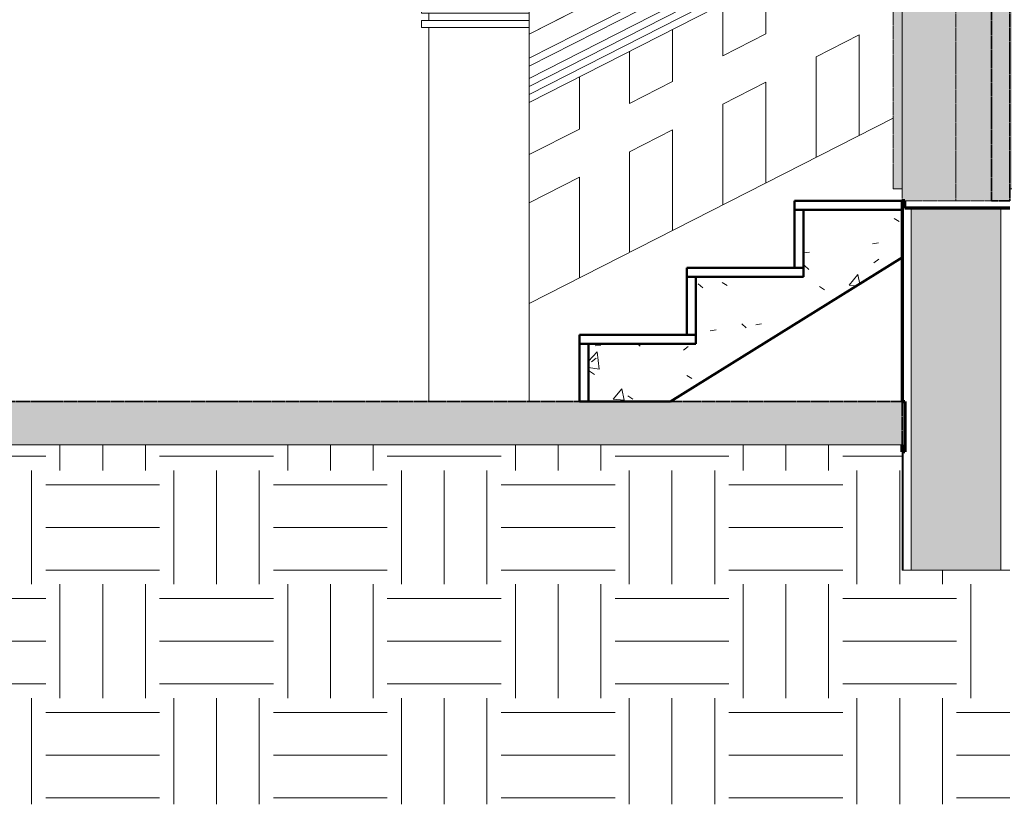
# Model space of a CAD drawing. Header units: millimetres. Extents: x -3164 to 46429, y -1932 to 8822.
# Tile 110 of 256: x 22039 to 24785, y -653 to 1535. Entities that reach past the tile are written whole.
import ezdxf

# ---------------------------------------------------------------- set-up
doc = ezdxf.new("R2010")
doc.units = ezdxf.units.MM
doc.linetypes.add('_Tracejado médio', pattern=[4, 3, -1])
for name, color, linetype, lineweight in [('A-DOOR', 31, 'Continuous', 25), ('A-DOOR-FRAM', 31, 'Continuous', 25), ('A-FLOR', 192, 'Continuous', 25), ('A-FLOR-PATT', 8, 'Continuous', 25), ('A-GENM', 13, 'Continuous', 18), ('A-WALL', 113, 'Continuous', 18), ('A-WALL-PATT', 111, 'Continuous', 70), ('S-STRS', 31, 'Continuous', 25)]:
    doc.layers.add(name, color=color, linetype=linetype, lineweight=lineweight)
pattern_1 = [(50, (11951.47, 0), (364.368, -31.878), [38.1, -419.1]), (355, (11951.47, 0), (-70.486, 382.113), [30.48, -335.28]), (100.451, (11981.83, -2.66), (293.885, 350.233), [32.38, -356.18]), (46.184, (11951.47, 101.6), (542.158, -84.086), [57.15, -628.65]), (96.636, (11996.65, 94.6), (474.805, 494.855), [48.57, -534.27]), (351.184, (11951.47, 101.6), (474.81, 494.85), [45.72, -502.92]), (21, (12002.27, 76.2), (303.2285, -204.5305), [38.1, -419.1]), (326, (12002.27, 76.2), (123.604, 368.376), [30.48, -335.28]), (71.451, (12027.54, 59.16), (426.834, 163.843), [32.38, -356.18]), (37.5, (11951.47, 0), (6.1766, 169.1102), [16.764, -314.452, 16.764, -323.596, -336.55]), (37.5, (11951.47, 0), (6.1766, 169.1102), [-671.576, 16.764, -319.786]), (7.5, (11951.47, 0), (133.639, 200.3615), [16.764, -177.292, 16.764, -306.832, -128.27]), (7.5, (11951.47, 0), (133.639, 200.3615), [-517.652, 16.764, -111.506]), (327.5, (11838.18, 0), (271.1818, -11.4584), [16.764, -110.236, 16.764, -379.476, -525.78]), (327.5, (11838.18, 0), (271.1818, -11.4584), [-523.24, 16.764, -509.016]), (317.5, (11787.38, 0), (296.2585, 50.853), [16.764, -148.336, 16.764, -246.38, -373.38]), (317.5, (11787.38, 0), (296.2585, 50.853), [-428.244, 16.764, -356.616])]

# ---------------------------------------------------------------- blocks, each defined once
blk = doc.blocks.new('Double_Flush_-_Unequal_2422 - 1_54-4025860-ELEVAÇÃO 6 - MANTER _ DEMOLIR')
at = {"layer": 'A-DOOR', "linetype": '_Tracejado médio', "lineweight": 18}
for points in [[(12761.1, 3163.6), (12761.1, 3239.8), (12735.7, 3239.8), (12735.7, 3163.6)], [(13061.1, 1030), (13061.1, 3163.6), (13010.3, 3163.6), (13010.3, 1030)]]:
    blk.add_hatch(color=21, dxfattribs=at).paths.add_polyline_path(points, flags=0)
at = {"layer": 'A-DOOR-FRAM', "linetype": '_Tracejado médio', "lineweight": 18}
for color, points in [(21, [(13086.5, 3163.6), (13086.5, 3239.8), (13061.1, 3239.8), (13061.1, 3163.6)]), (41, [(12735.7, 1063.6), (12761.1, 1063.6), (12761.1, 3163.6), (12735.7, 3163.6), (12735.7, 1326.9)]), (41, [(13061.1, 1063.6), (13086.5, 1063.6), (13086.5, 3163.6), (13061.1, 3163.6), (13061.1, 1326.9)])]:
    blk.add_hatch(color=color, dxfattribs=at).paths.add_polyline_path(points, flags=0)
at = {"layer": 'A-DOOR', "color": 40, "linetype": '_Tracejado médio', "lineweight": 35}
for p, q in [((13061.1, 3163.6), (13010.3, 3163.6)), ((13010.3, 3163.6), (13010.3, 1030)), ((13061.1, 1030), (13061.1, 3163.6)), ((13010.3, 1030), (13061.1, 1030))]:
    blk.add_line(p, q, dxfattribs=at)
at = {"layer": 'A-DOOR-FRAM', "color": 40, "linetype": '_Tracejado médio', "lineweight": 35}
for p, q in [((12735.7, 3239.8), (12735.7, 3163.6)), ((12761.1, 3239.8), (12735.7, 3239.8)), ((12761.1, 3163.6), (12761.1, 3239.8)), ((13086.5, 3239.8), (13061.1, 3239.8)), ((13061.1, 3239.8), (13061.1, 3163.6)), ((13086.5, 3163.6), (13086.5, 3239.8)), ((12735.7, 3163.6), (12761.1, 3163.6)), ((13061.1, 3163.6), (13086.5, 3163.6))]:
    blk.add_line(p, q, dxfattribs=at)
at = {"layer": 'A-DOOR-FRAM', "color": 30, "linetype": '_Tracejado médio', "lineweight": 18}
for p, q in [((12735.7, 1063.6), (12735.7, 3163.6)), ((12761.1, 3163.6), (12761.1, 1063.6)), ((13086.5, 3163.6), (13086.5, 1063.6)), ((12761.1, 1063.6), (12735.7, 1063.6)), ((13061.1, 1063.6), (13086.5, 1063.6))]:
    blk.add_line(p, q, dxfattribs=at)
blk = doc.blocks.new('Generic Models 2 - Generic Models 2-3017803-ELEVAÇÃO 6 - MANTER _ DEMOLIR')
at = {"layer": 'A-GENM'}
for p, q in [((12735.7, 2090.8), (11721.1, 1573.8)), ((11721.1, 1495.3), (12735.7, 2012.2)), ((11721.1, 1495.1), (12735.7, 2012.2)), ((12735.7, 1944.9), (11721.1, 1427.8)), ((11721.1, 1405.3), (12735.7, 1922.4)), ((12735.7, 1888.8), (11721.1, 1371.7)), ((11721.1, 1349.2), (12735.7, 1866.3)), ((12735.7, 1843.9), (11721.1, 1326.8)), ((11721.1, 1304.3), (12735.7, 1821.4)), ((11381.2, 1761.2), (11781.1, 1761.2)), ((11381.2, 1761.2), (11381.2, 1623.8)), ((11781.1, 1623.8), (11781.1, 1761.2)), ((12641.2, 1773.2), (12641.2, 1627.9)), ((12521.2, 1566.7), (12521.2, 1712.1)), ((11781.1, 1623.8), (11381.2, 1623.8)), ((12381.2, 1640.7), (12381.2, 1495.4)), ((12641.2, 1627.9), (12521.2, 1566.7)), ((11721.1, 1573.8), (11421.1, 1573.8)), ((11421.1, 1573.8), (11421.1, 1553.8)), ((11721.1, 1573.8), (11721.1, 1553.8)), ((12261.2, 1434.2), (12261.2, 1579.6)), ((11421.1, 1553.8), (11721.1, 1553.8)), ((11441.1, 1553.8), (11441.1, 1533.3)), ((11721.1, 1553.8), (11721.1, 1533.3)), ((11721.1, 1533.3), (11721.1, 1553.8)), ((11721.1, 1533.3), (11421.1, 1533.3)), ((11421.1, 1533.3), (11421.1, 1513.3)), ((11421.1, 1513.3), (11721.1, 1513.3)), ((11441.1, 1513.3), (11441.1, 470)), ((11721.1, 1533.3), (11721.1, 1513.3)), ((11721.1, 1513.3), (11721.1, 1495.3)), ((11721.1, 470), (11721.1, 1513.3)), ((12121.2, 1508.2), (12121.2, 1362.9)), ((12381.2, 1495.4), (12261.2, 1434.2)), ((12521.2, 1432), (12641.2, 1493.2)), ((12641.2, 1493.2), (12641.2, 1212.6)), ((12001.2, 1301.7), (12001.2, 1447.1)), ((12521.2, 1151.4), (12521.2, 1432)), ((11861.2, 1375.7), (11861.2, 1230.4)), ((12121.2, 1362.9), (12001.2, 1301.7)), ((12261.2, 1299.5), (12381.2, 1360.7)), ((12381.2, 1360.7), (12381.2, 1080.1)), ((12261.2, 1018.9), (12261.2, 1299.5)), ((12735.7, 1260.8), (11721.1, 743.7)), ((11861.2, 1230.4), (11721.1, 1159)), ((12001.2, 1167), (12121.2, 1228.2)), ((12121.2, 1228.2), (12121.2, 947.6)), ((12001.2, 886.4), (12001.2, 1167)), ((11721.1, 1024.3), (11861.2, 1095.7)), ((11861.2, 1095.7), (11861.2, 815.1)), ((11721.1, 743.7), (11721.1, 470))]:
    blk.add_line(p, q, dxfattribs=at)
for points, knots in [([(11441.1, 1573.8), (11439.2, 1579), (11434.4, 1588.8), (11426, 1599.6), (11417.9, 1607), (11409.2, 1613.6), (11397, 1620), (11386.6, 1622.9), (11381.1, 1623.8)], [-1, -1, -1, -1, -0.8, -0.6, -0.5, -0.4, -0.2, 0, 0, 0, 0]), ([(11781, 1623.8), (11775.6, 1622.9), (11765.1, 1620), (11752.9, 1613.6), (11744.2, 1607), (11736.2, 1599.6), (11727.7, 1588.8), (11722.9, 1579), (11721, 1573.8)], [0, 0, 0, 0, 0.2, 0.4, 0.5, 0.6, 0.8, 1, 1, 1, 1])]:
    blk.add_open_spline(points, degree=3, knots=knots, dxfattribs=at)

msp = doc.modelspace()

# ---------------------------------------------------------------- hatches: boundary and pattern name
at = {"layer": 'A-FLOR-PATT', "lineweight": 18}
msp.add_hatch(color=21, dxfattribs=at).paths.add_polyline_path([(21160.7, 350), (24499.8, 350), (24499.8, 470), (18509.8, 470), (18509.8, 350), (20363.1, 350)], flags=0)
h = msp.add_hatch(dxfattribs=at)
h.set_pattern_fill('FP_3', color=256, style=0, pattern_type=2)
h.set_pattern_definition([(0, (11951.47, 0), (317.5, 317.5), [317.5, -317.5]), (0, (11951.47, 119.06), (317.5, 317.5), [317.5, -317.5]), (0, (11951.47, 238.12), (317.5, 317.5), [317.5, -317.5]), (90, (11991.15, 277.8), (-317.5, 317.5), [317.5, -317.5]), (90, (12110.22, 277.8), (-317.5, 317.5), [317.5, -317.5]), (90, (12229.28, 277.8), (-317.5, 317.5), [317.5, -317.5])])
h.paths.add_polyline_path([(18302, -653), (24799.8, -653), (24799.8, 0), (24499.8, 0), (24499.8, 350), (18509.8, 350), (18509.8, 0), (18159.8, 0), (18159.8, -653), (18301, -653)], flags=0)
at = {"layer": 'A-WALL'}
for points in [[(24649.8, 1030), (24649.8, 3163.6), (24499.8, 3163.6), (24499.8, 1030), (24507.2, 1030)], [(24749, 1030), (24749, 3163.6), (24649.8, 3163.6), (24649.8, 1030)]]:
    msp.add_hatch(color=254, dxfattribs=at).paths.add_polyline_path(points, flags=0)
at = {"layer": 'A-WALL-PATT'}
msp.add_hatch(color=256, dxfattribs=at).paths.add_polyline_path([(24774.8, 0), (24774.8, 1010), (24524.8, 1010), (24524.8, 0)], flags=0)
at = {"layer": 'S-STRS', "lineweight": 18}
h = msp.add_hatch(dxfattribs=at)
h.set_pattern_fill('FP_2', color=256, style=0, pattern_type=2)
h.set_pattern_definition(pattern_1)
h.paths.add_polyline_path([(24224.8, 700.6), (24499.8, 871.7), (24499.8, 1005), (24224.8, 1005), (24224.8, 818.3)], flags=0)
h = msp.add_hatch(dxfattribs=at)
h.set_pattern_fill('FP_2', color=256, style=0, pattern_type=2)
h.set_pattern_definition(pattern_1)
h.paths.add_polyline_path([(23854.3, 470), (24224.8, 700.6), (24224.8, 818.3), (23924.8, 818.3), (23924.8, 631.7), (23624.8, 631.7), (23624.8, 470)], flags=0)

# ---------------------------------------------------------------- linework, layer by layer
at = {"layer": 'A-FLOR', "color": 40, "linetype": '_Tracejado médio', "lineweight": 35}
for p, q in [((24499.8, 470), (18509.8, 470)), ((24499.8, 350), (24499.8, 470))]:
    msp.add_line(p, q, dxfattribs=at)
at = {"layer": 'A-FLOR', "color": 30, "linetype": '_Tracejado médio', "lineweight": 18}
msp.add_line((18509.8, 350), (24499.8, 350), dxfattribs=at)
at = {"layer": 'A-FLOR', "lineweight": 18}
msp.add_line((24499.8, 350), (18509.8, 350), dxfattribs=at)
at = {"layer": 'A-FLOR', "lineweight": 70}
msp.add_line((24499.8, 330), (24499.8, 350), dxfattribs=at)
at = {"layer": 'A-WALL', "color": 30, "linetype": '_Tracejado médio'}
for p, q in [((24499.8, 1030), (24499.8, 3163.6)), ((24649.8, 1030), (24649.8, 3163.6)), ((24749, 1030), (24507.2, 1030))]:
    msp.add_line(p, q, dxfattribs=at)
at = {"layer": 'A-WALL', "lineweight": 70}
for p, q in [((24507.2, 1030), (24499.8, 1030)), ((24499.8, 1030), (24499.8, 470)), ((24507.2, 1010), (24507.2, 1030)), ((24799.8, 1010), (24507.2, 1010)), ((24499.8, 470), (24507.2, 470)), ((24507.2, 470), (24507.2, 330)), ((24507.2, 330), (24499.8, 330))]:
    msp.add_line(p, q, dxfattribs=at)
at = {"layer": 'A-WALL'}
for p, q in [((24502.3, 1030), (24502.3, 470)), ((24524.8, 1010), (24524.8, 0)), ((24774.8, 1010), (24774.8, 0)), ((24499.8, 330), (24499.8, 0)), ((24502.3, 330), (24502.3, 0)), ((24499.8, 0), (24799.8, 0))]:
    msp.add_line(p, q, dxfattribs=at)
at = {"layer": 'S-STRS', "lineweight": 50}
for p, q in [((24499.8, 1030), (24199.8, 1030)), ((24199.8, 1030), (24199.8, 1005)), ((24499.8, 1005), (24499.8, 1030)), ((24199.8, 1005), (24499.8, 1005)), ((24199.8, 1005), (24199.8, 843.3)), ((24224.8, 1005), (24199.8, 1005)), ((24499.8, 1005), (24224.8, 1005)), ((24224.8, 1005), (24224.8, 818.3)), ((24224.8, 843.3), (24224.8, 1005)), ((24499.8, 871.7), (24499.8, 1005)), ((24224.8, 700.6), (24499.8, 871.7)), ((24224.8, 843.3), (23899.8, 843.3)), ((23899.8, 843.3), (23899.8, 818.3)), ((24199.8, 843.3), (24224.8, 843.3)), ((24224.8, 818.3), (24224.8, 843.3)), ((23899.8, 818.3), (23899.8, 656.7)), ((23924.8, 818.3), (23899.8, 818.3)), ((23899.8, 818.3), (24224.8, 818.3)), ((24224.8, 818.3), (23924.8, 818.3)), ((23924.8, 818.3), (23924.8, 631.7)), ((23924.8, 656.7), (23924.8, 818.3)), ((23854.3, 470), (24224.8, 700.6)), ((23924.8, 656.7), (23599.8, 656.7)), ((23599.8, 656.7), (23599.8, 631.7)), ((23599.8, 631.7), (23599.8, 470)), ((23624.8, 631.7), (23599.8, 631.7)), ((23599.8, 631.7), (23924.8, 631.7)), ((23924.8, 631.7), (23624.8, 631.7)), ((23624.8, 631.7), (23624.8, 470)), ((23624.8, 470), (23624.8, 631.7)), ((23899.8, 656.7), (23924.8, 656.7)), ((23924.8, 631.7), (23924.8, 656.7)), ((23599.8, 470), (23624.8, 470)), ((23624.8, 470), (23854.3, 470))]:
    msp.add_line(p, q, dxfattribs=at)

# ---------------------------------------------------------------- block references
at = {"layer": 'A-DOOR', "color": 30, "linetype": '_Tracejado médio', "lineweight": 18}
msp.add_blockref('Double_Flush_-_Unequal_2422 - 1_54-4025860-ELEVAÇÃO 6 - MANTER _ DEMOLIR', (11738.7, 0), dxfattribs=at)
at = {"layer": 'A-GENM'}
msp.add_blockref('Generic Models 2 - Generic Models 2-3017803-ELEVAÇÃO 6 - MANTER _ DEMOLIR', (11738.7, 0), dxfattribs=at)

doc.saveas('drawing.dxf')
